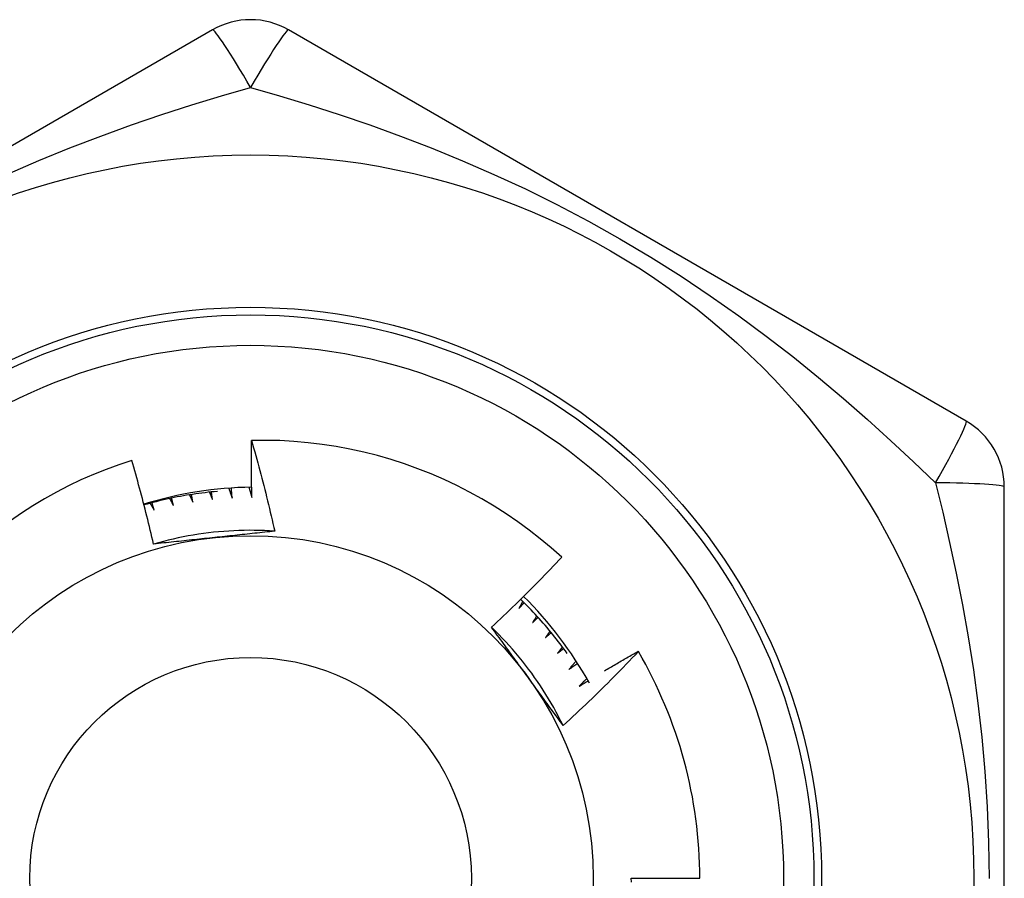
# Model space of a CAD drawing. Header units: inches. Extents: x 3.4 to 82.4, y 3.9 to 45.4.
# Tile 18 of 114: x 9.494 to 9.748, y 9.421 to 9.643. Entities that reach past the tile are written whole.
import ezdxf

# ---------------------------------------------------------------- set-up
doc = ezdxf.new("R2010")
doc.units = ezdxf.units.IN
doc.header["$MEASUREMENT"] = 0
doc.layers.add('Visible Edges(ANSI)', color=7, linetype='Continuous', lineweight=25)
doc.layers.add('Visible Tangent Edges(ANSI)', color=7, linetype='Continuous', lineweight=25)

msp = doc.modelspace()

# ---------------------------------------------------------------- linework, layer by layer
at = {"layer": 'Visible Edges(ANSI)'}
for p, q in [((9.543447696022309, 9.640348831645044), (9.368251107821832, 9.539199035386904)), ((9.738329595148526, 9.539198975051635), (9.563132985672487, 9.640348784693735)), ((9.748172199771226, 9.319851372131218), (9.748172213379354, 9.522150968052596)), ((9.653510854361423, 9.479693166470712), (9.653559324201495, 9.47961033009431)), ((9.651717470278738, 9.421001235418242), (9.669432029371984, 9.421001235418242))]:
    msp.add_line(p, q, dxfattribs=at)
at = {"layer": 'Visible Edges(ANSI)', "flags": 128}
for points in [[(9.553642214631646, 9.519427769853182), (9.553625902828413, 9.520042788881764), (9.55361060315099, 9.520657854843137), (9.553596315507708, 9.521272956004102), (9.553583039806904, 9.521888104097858), (9.553570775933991, 9.522503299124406), (9.553559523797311, 9.523118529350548), (9.553549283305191, 9.52373380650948), (9.553540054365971, 9.524349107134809), (9.553531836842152, 9.524964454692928), (9.553524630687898, 9.525579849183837), (9.55351843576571, 9.526195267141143), (9.553513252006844, 9.526810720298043), (9.553509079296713, 9.527426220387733), (9.55350591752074, 9.528041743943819), (9.553503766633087, 9.5286572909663), (9.553502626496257, 9.529272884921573), (9.55350249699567, 9.529888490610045), (9.55350337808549, 9.530504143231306), (9.553505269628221, 9.531119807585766), (9.553508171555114, 9.531735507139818), (9.553512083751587, 9.532351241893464), (9.553517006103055, 9.53296698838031), (9.553522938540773, 9.533582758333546), (9.553529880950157, 9.534198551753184)], [(9.63375669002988, 9.50400252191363), (9.631016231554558, 9.506439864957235), (9.62820299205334, 9.508786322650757), (9.625319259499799, 9.511040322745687), (9.622367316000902, 9.51320027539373), (9.619349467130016, 9.51526460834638), (9.61626800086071, 9.517231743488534), (9.613125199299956, 9.519100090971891), (9.609923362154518, 9.520868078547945), (9.606664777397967, 9.5225341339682), (9.603351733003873, 9.524096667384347), (9.599986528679, 9.525554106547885), (9.596572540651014, 9.526904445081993), (9.593120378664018, 9.528143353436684), (9.589634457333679, 9.529269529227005), (9.586117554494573, 9.530282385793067), (9.58257244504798, 9.531181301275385), (9.579001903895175, 9.531965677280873), (9.575408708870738, 9.532634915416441), (9.571795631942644, 9.53318841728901), (9.568165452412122, 9.53362554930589), (9.564520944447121, 9.53394574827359), (9.560864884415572, 9.534148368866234), (9.55720004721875, 9.534232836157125), (9.553529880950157, 9.534198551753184)], [(9.553529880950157, 9.534198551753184), (9.553808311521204, 9.533229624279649), (9.554084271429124, 9.532260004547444), (9.55435775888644, 9.531289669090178), (9.554628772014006, 9.530318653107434), (9.554897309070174, 9.529346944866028), (9.55516336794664, 9.528374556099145), (9.555426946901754, 9.527401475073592), (9.555688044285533, 9.526427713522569), (9.55594666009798, 9.525453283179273), (9.556202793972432, 9.524478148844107), (9.556456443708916, 9.52350233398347), (9.556707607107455, 9.52252585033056), (9.556956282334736, 9.521548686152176), (9.557202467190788, 9.52057085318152), (9.55744615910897, 9.519592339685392), (9.557687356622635, 9.518613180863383), (9.557926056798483, 9.517633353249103), (9.558162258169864, 9.516652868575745), (9.558395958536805, 9.51567173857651), (9.558627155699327, 9.514689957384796), (9.558855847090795, 9.513707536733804), (9.559082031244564, 9.512724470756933), (9.559305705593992, 9.51174077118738), (9.559526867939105, 9.510756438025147)], [(9.52257749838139, 9.529043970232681), (9.519237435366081, 9.527935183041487), (9.51593058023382, 9.526720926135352), (9.512659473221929, 9.525401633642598), (9.509430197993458, 9.523979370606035), (9.506251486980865, 9.52245803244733), (9.503125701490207, 9.520839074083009), (9.500055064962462, 9.519123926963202), (9.49704180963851, 9.517313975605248), (9.494088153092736, 9.515410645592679), (9.491196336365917, 9.51341533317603)], [(9.528209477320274, 9.507406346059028), (9.528000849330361, 9.50831491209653), (9.52778994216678, 9.50922289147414), (9.527576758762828, 9.510130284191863), (9.527361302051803, 9.511037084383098), (9.527143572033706, 9.511943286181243), (9.526923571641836, 9.512848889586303), (9.526701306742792, 9.513753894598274), (9.526476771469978, 9.514658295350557), (9.526249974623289, 9.51556208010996), (9.526020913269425, 9.516465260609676), (9.525789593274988, 9.517367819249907), (9.525556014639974, 9.518269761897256), (9.525320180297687, 9.519171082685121), (9.525082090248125, 9.520071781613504), (9.524841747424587, 9.520971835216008), (9.52459915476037, 9.521871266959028), (9.524354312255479, 9.52277006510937), (9.524107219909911, 9.523668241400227), (9.523857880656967, 9.524565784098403), (9.523606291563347, 9.5254626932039), (9.52335245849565, 9.526358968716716), (9.523096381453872, 9.52725461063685), (9.52283806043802, 9.528149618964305), (9.52257749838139, 9.529043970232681)], [(9.54471857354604, 9.521028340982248), (9.543916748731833, 9.520956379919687), (9.54311552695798, 9.520878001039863), (9.542314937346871, 9.520793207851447), (9.541515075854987, 9.52070197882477), (9.540715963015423, 9.520604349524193), (9.53991765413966, 9.520500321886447), (9.539120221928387, 9.520389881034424), (9.5383236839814, 9.520273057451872), (9.537528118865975, 9.520149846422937), (9.536733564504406, 9.520020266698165), (9.535940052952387, 9.51988432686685), (9.535147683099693, 9.519742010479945), (9.534356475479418, 9.519593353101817), (9.533566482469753, 9.519438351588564), (9.532777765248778, 9.519277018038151), (9.53199036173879, 9.519109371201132), (9.531204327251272, 9.518935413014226), (9.530419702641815, 9.518755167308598), (9.529636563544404, 9.518568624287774), (9.528854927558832, 9.5183758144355), (9.52807487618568, 9.51817673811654), (9.527296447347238, 9.517971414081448), (9.526519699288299, 9.517759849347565), (9.52574464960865, 9.517542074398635)], [(9.543436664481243, 9.51893393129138), (9.543425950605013, 9.519015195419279), (9.543415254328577, 9.519096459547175), (9.54340457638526, 9.51917772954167), (9.543393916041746, 9.519259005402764), (9.543383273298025, 9.51934027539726), (9.5433726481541, 9.519421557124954), (9.543362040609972, 9.519502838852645), (9.543351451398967, 9.51958411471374), (9.543340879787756, 9.519665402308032), (9.543330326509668, 9.519746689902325), (9.543319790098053, 9.519827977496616), (9.543309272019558, 9.519909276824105), (9.543298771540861, 9.519990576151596), (9.54328828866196, 9.520071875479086), (9.543277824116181, 9.520153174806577), (9.543267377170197, 9.520234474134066), (9.543256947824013, 9.520315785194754), (9.543246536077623, 9.520397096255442), (9.543236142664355, 9.520478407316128), (9.543225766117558, 9.520559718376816), (9.543215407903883, 9.520641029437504), (9.543205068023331, 9.520722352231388), (9.54319474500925, 9.520803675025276), (9.543184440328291, 9.520884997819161)], [(9.547647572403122, 9.521860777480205), (9.547684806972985, 9.521754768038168), (9.547722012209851, 9.521648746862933), (9.5477591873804, 9.521542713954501), (9.547796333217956, 9.521436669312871), (9.547833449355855, 9.521330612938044), (9.547870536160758, 9.521224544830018), (9.547907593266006, 9.521118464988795), (9.547944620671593, 9.521012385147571), (9.547981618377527, 9.520906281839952), (9.548018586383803, 9.520800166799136), (9.548055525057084, 9.520694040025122), (9.548092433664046, 9.52058790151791), (9.548129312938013, 9.520481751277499), (9.548166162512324, 9.520375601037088), (9.548202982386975, 9.520269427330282), (9.548239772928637, 9.52016324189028), (9.548276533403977, 9.52005704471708), (9.548313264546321, 9.519950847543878), (9.548349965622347, 9.51984462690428), (9.548386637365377, 9.519738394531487), (9.548423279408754, 9.519632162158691), (9.54845989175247, 9.519525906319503), (9.548496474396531, 9.519419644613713), (9.548533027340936, 9.519313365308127)], [(9.548533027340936, 9.519313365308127), (9.548524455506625, 9.519421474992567), (9.548515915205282, 9.519529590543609), (9.548507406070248, 9.51963770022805), (9.548498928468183, 9.519745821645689), (9.548490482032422, 9.519853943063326), (9.548482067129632, 9.519962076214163), (9.548473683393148, 9.520070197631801), (9.54846533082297, 9.520178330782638), (9.548457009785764, 9.520286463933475), (9.548448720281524, 9.520394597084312), (9.548440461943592, 9.520502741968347), (9.548432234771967, 9.520610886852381), (9.54842403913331, 9.520719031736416), (9.548415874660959, 9.52082717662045), (9.54840774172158, 9.520935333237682), (9.548399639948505, 9.521043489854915), (9.548391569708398, 9.521151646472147), (9.548383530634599, 9.521259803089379), (9.548375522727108, 9.521367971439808), (9.548367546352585, 9.521476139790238), (9.54835960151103, 9.52158430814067), (9.548351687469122, 9.521692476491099), (9.548343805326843, 9.521800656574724), (9.54833595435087, 9.521908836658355)], [(9.552864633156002, 9.522104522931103), (9.552897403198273, 9.521993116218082), (9.552930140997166, 9.521881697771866), (9.552962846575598, 9.52177026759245), (9.552995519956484, 9.521658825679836), (9.553028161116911, 9.521547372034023), (9.55306077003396, 9.521435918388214), (9.55309334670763, 9.521324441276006), (9.553125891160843, 9.5212129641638), (9.553158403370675, 9.521101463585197), (9.55319088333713, 9.520989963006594), (9.55322333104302, 9.520878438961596), (9.55325574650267, 9.520766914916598), (9.5532881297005, 9.520655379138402), (9.553320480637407, 9.520543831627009), (9.553352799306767, 9.520432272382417), (9.553385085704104, 9.520320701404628), (9.55341733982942, 9.520209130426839), (9.553449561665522, 9.520097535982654), (9.553481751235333, 9.519985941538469), (9.553513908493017, 9.519874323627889), (9.553546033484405, 9.519762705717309), (9.553578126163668, 9.519651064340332), (9.55361018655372, 9.519539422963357), (9.553642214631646, 9.519427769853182)], [(9.53237451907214, 9.519192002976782), (9.5324148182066, 9.519116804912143), (9.532455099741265, 9.519041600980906), (9.532495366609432, 9.518966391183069), (9.532535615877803, 9.518891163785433), (9.532575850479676, 9.518815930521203), (9.53261607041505, 9.518740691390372), (9.53265627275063, 9.518665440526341), (9.532696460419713, 9.518590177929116), (9.532736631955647, 9.51851490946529), (9.532776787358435, 9.518439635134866), (9.532816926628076, 9.518364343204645), (9.53285704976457, 9.518289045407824), (9.532897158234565, 9.518213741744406), (9.532937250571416, 9.51813842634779), (9.53297732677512, 9.518063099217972), (9.533017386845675, 9.51798776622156), (9.533057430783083, 9.51791242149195), (9.533097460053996, 9.51783707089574), (9.53313747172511, 9.517761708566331), (9.533177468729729, 9.517686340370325), (9.5332174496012, 9.51761096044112), (9.533257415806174, 9.517535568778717), (9.53329736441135, 9.517460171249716), (9.53333729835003, 9.517384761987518)], [(9.53333729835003, 9.517384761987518), (9.533318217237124, 9.517464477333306), (9.533299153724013, 9.517544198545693), (9.5332801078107, 9.51762392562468), (9.533261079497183, 9.517703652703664), (9.533242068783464, 9.517783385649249), (9.53322307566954, 9.517863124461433), (9.533204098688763, 9.517942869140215), (9.533185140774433, 9.518022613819), (9.533166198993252, 9.51810236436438), (9.533147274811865, 9.51818212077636), (9.533128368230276, 9.51826188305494), (9.533109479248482, 9.51834164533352), (9.533090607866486, 9.518421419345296), (9.533071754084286, 9.518501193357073), (9.533052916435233, 9.518580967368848), (9.533034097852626, 9.518660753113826), (9.533015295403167, 9.5187405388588), (9.532996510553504, 9.518820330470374), (9.53297774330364, 9.518900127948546), (9.53295899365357, 9.51897992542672), (9.532940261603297, 9.519059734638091), (9.532921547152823, 9.51913954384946), (9.532902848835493, 9.51921935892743), (9.53288416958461, 9.5192991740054)], [(9.5374991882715, 9.520145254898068), (9.537535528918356, 9.520068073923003), (9.537571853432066, 9.519990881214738), (9.537608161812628, 9.519913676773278), (9.537644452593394, 9.519836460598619), (9.537680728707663, 9.51975924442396), (9.537716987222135, 9.519682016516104), (9.53775323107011, 9.519604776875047), (9.537789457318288, 9.519527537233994), (9.537825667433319, 9.519450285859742), (9.537861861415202, 9.519373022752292), (9.53789803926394, 9.519295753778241), (9.53793420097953, 9.519218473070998), (9.537970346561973, 9.519141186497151), (9.53800647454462, 9.519063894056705), (9.538042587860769, 9.518986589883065), (9.53807868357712, 9.518909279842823), (9.538114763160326, 9.518831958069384), (9.538150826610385, 9.518754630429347), (9.538186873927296, 9.51867729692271), (9.53822290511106, 9.518599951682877), (9.53825892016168, 9.518522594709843), (9.538294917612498, 9.518445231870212), (9.538330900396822, 9.518367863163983), (9.53836686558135, 9.518290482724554)], [(9.53836686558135, 9.518290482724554), (9.538351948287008, 9.518371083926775), (9.538337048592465, 9.518451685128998), (9.538322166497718, 9.518532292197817), (9.538307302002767, 9.518612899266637), (9.538292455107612, 9.518693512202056), (9.538277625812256, 9.518774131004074), (9.538262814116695, 9.518854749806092), (9.53824802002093, 9.51893537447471), (9.538233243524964, 9.519015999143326), (9.538218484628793, 9.519096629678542), (9.538203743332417, 9.519177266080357), (9.538189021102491, 9.519257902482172), (9.53817431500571, 9.519338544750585), (9.538159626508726, 9.519419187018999), (9.53814495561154, 9.519499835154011), (9.53813030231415, 9.519580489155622), (9.538115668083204, 9.519661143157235), (9.538101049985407, 9.519741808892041), (9.538086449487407, 9.519822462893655), (9.538071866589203, 9.519903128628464), (9.538057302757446, 9.519983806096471), (9.538042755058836, 9.520064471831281), (9.538028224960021, 9.520145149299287), (9.538013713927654, 9.520225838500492)], [(9.54266642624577, 9.520831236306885), (9.54269871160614, 9.520752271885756), (9.542730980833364, 9.520673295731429), (9.54276323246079, 9.520594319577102), (9.54279546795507, 9.520515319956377), (9.542827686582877, 9.520436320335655), (9.542859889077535, 9.520357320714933), (9.542892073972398, 9.52027830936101), (9.542924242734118, 9.520199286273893), (9.542956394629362, 9.520120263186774), (9.542988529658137, 9.52004121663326), (9.543020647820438, 9.519962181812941), (9.543052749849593, 9.519883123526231), (9.54308483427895, 9.51980406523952), (9.54311690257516, 9.519725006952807), (9.5431489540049, 9.5196459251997), (9.543180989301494, 9.519566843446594), (9.543213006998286, 9.519487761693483), (9.543245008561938, 9.51940866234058), (9.543276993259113, 9.519329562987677), (9.543308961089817, 9.519250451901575), (9.54334091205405, 9.519171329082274), (9.543372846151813, 9.519092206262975), (9.543404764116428, 9.519013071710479), (9.543436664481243, 9.51893393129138)], [(9.52730623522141, 9.517974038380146), (9.527350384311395, 9.517901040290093), (9.527394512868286, 9.517828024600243), (9.527438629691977, 9.517755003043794), (9.527482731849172, 9.517681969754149), (9.52752681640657, 9.5176089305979), (9.527570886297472, 9.51753587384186), (9.527614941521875, 9.51746281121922), (9.527658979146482, 9.51738974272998), (9.52770300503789, 9.517316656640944), (9.527747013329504, 9.517243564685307), (9.527791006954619, 9.517170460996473), (9.527834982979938, 9.517097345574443), (9.527878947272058, 9.517024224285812), (9.527922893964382, 9.516951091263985), (9.527966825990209, 9.51687794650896), (9.528010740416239, 9.516804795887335), (9.52805464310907, 9.516731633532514), (9.528098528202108, 9.516658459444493), (9.528142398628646, 9.516585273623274), (9.528186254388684, 9.516512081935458), (9.52823009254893, 9.516438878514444), (9.528273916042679, 9.51636566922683), (9.528317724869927, 9.51629244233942), (9.528361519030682, 9.516219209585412)], [(9.528361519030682, 9.516219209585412), (9.528338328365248, 9.516297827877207), (9.52831515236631, 9.5163764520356), (9.528291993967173, 9.516455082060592), (9.52826885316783, 9.516533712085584), (9.528245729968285, 9.516612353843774), (9.528222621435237, 9.516690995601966), (9.528199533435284, 9.516769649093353), (9.528176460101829, 9.516848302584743), (9.528153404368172, 9.51692696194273), (9.52813036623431, 9.517005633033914), (9.528107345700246, 9.517084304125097), (9.528084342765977, 9.517162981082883), (9.528061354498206, 9.517241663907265), (9.528038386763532, 9.517320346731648), (9.528015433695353, 9.517399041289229), (9.527992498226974, 9.517477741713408), (9.52796958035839, 9.517556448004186), (9.5279466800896, 9.517635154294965), (9.52792379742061, 9.517713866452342), (9.527900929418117, 9.517792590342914), (9.52787808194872, 9.51787131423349), (9.52785524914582, 9.517950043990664), (9.527832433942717, 9.518028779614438), (9.52780963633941, 9.51810752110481)], [(9.559526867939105, 9.510756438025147), (9.55821027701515, 9.510838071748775), (9.556892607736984, 9.510900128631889), (9.555574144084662, 9.510942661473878), (9.554255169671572, 9.510965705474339), (9.552935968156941, 9.51096931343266), (9.55161682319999, 9.51095353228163), (9.550298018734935, 9.510918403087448), (9.548979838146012, 9.510863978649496), (9.547662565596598, 9.51079030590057), (9.54634648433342, 9.51069742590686), (9.54503187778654, 9.51058538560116), (9.543719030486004, 9.510454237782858), (9.542408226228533, 9.510304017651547), (9.5410997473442, 9.510134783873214), (9.539793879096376, 9.50994657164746), (9.538490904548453, 9.509739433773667), (9.537191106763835, 9.50951341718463), (9.535894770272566, 9.50926856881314), (9.53460217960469, 9.509004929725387), (9.533313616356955, 9.508722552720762), (9.532029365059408, 9.508421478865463), (9.530749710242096, 9.508101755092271), (9.529474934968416, 9.507763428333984), (9.528205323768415, 9.507406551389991)], [(9.559526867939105, 9.510756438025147), (9.558885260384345, 9.510685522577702), (9.558243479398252, 9.510614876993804), (9.557601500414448, 9.51054448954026), (9.556959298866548, 9.510474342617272), (9.55631685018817, 9.51040441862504), (9.555674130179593, 9.510334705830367), (9.555031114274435, 9.510265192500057), (9.554387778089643, 9.510195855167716), (9.553744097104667, 9.510126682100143), (9.553100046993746, 9.51005766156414), (9.552455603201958, 9.509988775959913), (9.551810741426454, 9.509920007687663), (9.551165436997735, 9.509851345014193), (9.550519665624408, 9.509782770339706), (9.549873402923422, 9.509714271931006), (9.549226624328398, 9.509645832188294), (9.54857930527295, 9.509577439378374), (9.547931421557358, 9.509509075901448), (9.5472829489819, 9.50944072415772), (9.546633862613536, 9.509372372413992), (9.545984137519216, 9.509304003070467), (9.54533375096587, 9.509235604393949), (9.544682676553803, 9.509167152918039), (9.544030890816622, 9.50909864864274)], [(9.544030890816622, 9.50909864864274), (9.543366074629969, 9.5090287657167), (9.542701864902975, 9.50895893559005), (9.542038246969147, 9.508889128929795), (9.541375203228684, 9.508819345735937), (9.540712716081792, 9.508749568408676), (9.540050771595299, 9.50867977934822), (9.539389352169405, 9.508609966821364), (9.538728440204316, 9.50854011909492), (9.538068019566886, 9.508470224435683), (9.537408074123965, 9.508400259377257), (9.536748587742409, 9.508330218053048), (9.536089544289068, 9.508260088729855), (9.535430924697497, 9.508189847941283), (9.534772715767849, 9.508119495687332), (9.534114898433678, 9.508049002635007), (9.533457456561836, 9.507978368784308), (9.532800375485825, 9.50790757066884), (9.532143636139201, 9.507836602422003), (9.531487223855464, 9.507765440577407), (9.530831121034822, 9.507694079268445), (9.53017531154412, 9.507622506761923), (9.52951977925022, 9.507550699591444), (9.52886450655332, 9.507478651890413), (9.528209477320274, 9.507406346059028)], [(9.615578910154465, 9.485924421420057), (9.616361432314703, 9.486652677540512), (9.617141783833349, 9.487383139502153), (9.617919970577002, 9.488115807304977), (9.618695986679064, 9.488850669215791), (9.619469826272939, 9.48958773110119), (9.62024149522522, 9.490326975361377), (9.621010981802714, 9.491068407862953), (9.621778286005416, 9.491812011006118), (9.622543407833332, 9.492557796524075), (9.62330633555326, 9.493305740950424), (9.6240670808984, 9.494055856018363), (9.62482562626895, 9.494808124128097), (9.625581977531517, 9.495562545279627), (9.626336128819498, 9.496319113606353), (9.627088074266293, 9.497077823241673), (9.627837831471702, 9.497838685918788), (9.628585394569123, 9.4986016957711), (9.62933075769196, 9.49936684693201), (9.630073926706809, 9.500134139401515), (9.630814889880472, 9.500903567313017), (9.63155365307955, 9.50167511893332), (9.632290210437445, 9.502448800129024), (9.633024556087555, 9.503224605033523), (9.63375669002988, 9.50400252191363)], [(9.635130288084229, 9.479148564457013), (9.63468259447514, 9.479773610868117), (9.63423009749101, 9.48039521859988), (9.633772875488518, 9.481013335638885), (9.633310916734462, 9.481627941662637), (9.632844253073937, 9.482238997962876), (9.63237295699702, 9.48284644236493), (9.631897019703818, 9.483450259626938), (9.631416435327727, 9.484050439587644), (9.630931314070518, 9.484646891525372), (9.630441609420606, 9.485239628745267), (9.629947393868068, 9.48582858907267), (9.629448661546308, 9.486413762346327), (9.628945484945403, 9.486995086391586), (9.628437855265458, 9.48757254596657), (9.627925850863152, 9.488146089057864), (9.627409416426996, 9.488715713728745), (9.62688867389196, 9.489281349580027), (9.626363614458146, 9.489842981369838), (9.625834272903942, 9.49040057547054), (9.625300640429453, 9.490954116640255), (9.624762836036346, 9.491503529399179), (9.624220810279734, 9.492048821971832), (9.623674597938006, 9.492589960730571), (9.623124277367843, 9.493126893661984)], [(9.62366215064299, 9.492602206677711), (9.623621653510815, 9.492527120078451), (9.623581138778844, 9.492452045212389), (9.62354060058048, 9.492376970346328), (9.623500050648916, 9.492301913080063), (9.623459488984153, 9.492226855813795), (9.623418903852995, 9.49215181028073), (9.623378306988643, 9.49207677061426), (9.62333769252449, 9.492001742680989), (9.623297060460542, 9.491926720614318), (9.623256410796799, 9.491851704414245), (9.623215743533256, 9.49177669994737), (9.623175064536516, 9.491701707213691), (9.623134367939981, 9.491626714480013), (9.623093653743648, 9.491551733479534), (9.623052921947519, 9.491476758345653), (9.623012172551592, 9.49140179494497), (9.62297141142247, 9.491326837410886), (9.622930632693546, 9.49125189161), (9.622889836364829, 9.491176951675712), (9.622849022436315, 9.491102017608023), (9.622808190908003, 9.491027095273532), (9.622767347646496, 9.49095217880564), (9.62272648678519, 9.490877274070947), (9.622685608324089, 9.490802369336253)], [(9.622685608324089, 9.490802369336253), (9.622741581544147, 9.490862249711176), (9.622797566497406, 9.4909221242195), (9.62285356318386, 9.490981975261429), (9.62290957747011, 9.49104182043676), (9.622965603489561, 9.491101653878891), (9.623021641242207, 9.491161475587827), (9.623077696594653, 9.491221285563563), (9.623133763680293, 9.491281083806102), (9.623189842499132, 9.491340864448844), (9.62324593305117, 9.491400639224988), (9.623302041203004, 9.491460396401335), (9.623358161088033, 9.49152014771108), (9.623414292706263, 9.491579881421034), (9.623470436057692, 9.491639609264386), (9.623526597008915, 9.49169931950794), (9.623582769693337, 9.491759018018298), (9.623638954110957, 9.491818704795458), (9.623695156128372, 9.49187837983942), (9.623751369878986, 9.491938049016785), (9.623807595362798, 9.49199770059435), (9.623863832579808, 9.49205734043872), (9.623920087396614, 9.49211696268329), (9.623976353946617, 9.492176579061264), (9.624032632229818, 9.492236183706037)], [(9.627283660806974, 9.488853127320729), (9.627239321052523, 9.488780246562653), (9.627194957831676, 9.488707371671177), (9.627150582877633, 9.488634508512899), (9.627106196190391, 9.48856165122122), (9.627061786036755, 9.488488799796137), (9.62701736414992, 9.488415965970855), (9.626972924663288, 9.48834313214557), (9.62692846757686, 9.488270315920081), (9.626883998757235, 9.488197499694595), (9.626839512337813, 9.488124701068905), (9.626795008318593, 9.488051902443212), (9.626750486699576, 9.487979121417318), (9.626705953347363, 9.487906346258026), (9.626661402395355, 9.487833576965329), (9.626616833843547, 9.48776081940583), (9.626572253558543, 9.487688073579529), (9.62652765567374, 9.487615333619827), (9.626483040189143, 9.487542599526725), (9.626438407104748, 9.487469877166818), (9.626393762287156, 9.487397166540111), (9.626349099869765, 9.487324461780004), (9.62630441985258, 9.487251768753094), (9.626259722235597, 9.487179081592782), (9.626215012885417, 9.487106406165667)], [(9.626215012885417, 9.487106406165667), (9.626274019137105, 9.487163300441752), (9.626333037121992, 9.487220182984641), (9.626392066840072, 9.487277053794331), (9.626451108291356, 9.487333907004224), (9.626510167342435, 9.487390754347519), (9.62656923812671, 9.487447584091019), (9.626628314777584, 9.487504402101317), (9.626687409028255, 9.48756120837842), (9.626746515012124, 9.487618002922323), (9.62680563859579, 9.487674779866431), (9.626864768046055, 9.487731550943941), (9.626923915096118, 9.487788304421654), (9.626983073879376, 9.487845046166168), (9.627042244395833, 9.487901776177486), (9.627101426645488, 9.487958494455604), (9.627160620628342, 9.488015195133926), (9.62721983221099, 9.48807188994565), (9.627279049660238, 9.488128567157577), (9.627338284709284, 9.488185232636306), (9.627397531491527, 9.488241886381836), (9.627456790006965, 9.488298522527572), (9.627516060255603, 9.488355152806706), (9.62757534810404, 9.488411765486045), (9.627634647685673, 9.488468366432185)], [(9.634138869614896, 9.460477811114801), (9.633551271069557, 9.461658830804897), (9.632946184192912, 9.462830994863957), (9.632323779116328, 9.463994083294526), (9.631684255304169, 9.465147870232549), (9.631027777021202, 9.466292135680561), (9.630354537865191, 9.467426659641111), (9.629664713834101, 9.46855121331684), (9.628958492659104, 9.469665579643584), (9.62823605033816, 9.47076953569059), (9.627497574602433, 9.471862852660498), (9.626743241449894, 9.47294531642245), (9.625973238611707, 9.474016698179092), (9.625187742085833, 9.475076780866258), (9.624386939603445, 9.476125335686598), (9.623571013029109, 9.477162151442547), (9.622740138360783, 9.478186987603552), (9.621894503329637, 9.479199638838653), (9.621034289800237, 9.48019987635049), (9.62015967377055, 9.481187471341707), (9.619270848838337, 9.482162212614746), (9.61836798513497, 9.48312386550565), (9.617451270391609, 9.48407221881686), (9.616520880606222, 9.485007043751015), (9.61557700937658, 9.485928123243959)], [(9.624955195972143, 9.473068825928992), (9.624562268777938, 9.47360963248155), (9.62416968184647, 9.474149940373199), (9.623777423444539, 9.474689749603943), (9.62338547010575, 9.47522907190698), (9.622993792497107, 9.475767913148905), (9.62260238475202, 9.476306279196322), (9.622211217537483, 9.476844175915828), (9.621820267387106, 9.477381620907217), (9.621429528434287, 9.477918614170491), (9.621038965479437, 9.47845516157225), (9.620648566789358, 9.478991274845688), (9.62025830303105, 9.479526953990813), (9.619868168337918, 9.480062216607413), (9.61947813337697, 9.480597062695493), (9.619088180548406, 9.481131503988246), (9.618698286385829, 9.481665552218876), (9.618308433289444, 9.482199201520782), (9.617918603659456, 9.482732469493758), (9.61752876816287, 9.483265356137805), (9.617138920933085, 9.483797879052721), (9.61674902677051, 9.484330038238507), (9.616359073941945, 9.484861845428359), (9.615969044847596, 9.485393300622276), (9.615578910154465, 9.485924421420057)], [(9.630705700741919, 9.484921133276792), (9.630657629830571, 9.484850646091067), (9.630609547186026, 9.484780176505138), (9.630561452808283, 9.484709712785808), (9.630513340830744, 9.484639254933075), (9.630465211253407, 9.484568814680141), (9.630417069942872, 9.484498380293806), (9.630368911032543, 9.484427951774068), (9.630320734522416, 9.484357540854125), (9.63027254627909, 9.484287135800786), (9.630224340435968, 9.484216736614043), (9.630176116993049, 9.484146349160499), (9.630127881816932, 9.484075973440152), (9.630079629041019, 9.484005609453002), (9.630031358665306, 9.483935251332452), (9.6299830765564, 9.483864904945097), (9.629934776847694, 9.483794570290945), (9.629886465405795, 9.483724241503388), (9.629838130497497, 9.483653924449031), (9.629789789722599, 9.48358361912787), (9.629741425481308, 9.483513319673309), (9.629693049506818, 9.483443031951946), (9.62964465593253, 9.48337275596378), (9.629596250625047, 9.483302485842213), (9.629547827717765, 9.483232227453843)], [(9.629547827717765, 9.483232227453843), (9.629609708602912, 9.48328598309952), (9.629671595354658, 9.483339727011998), (9.6297334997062, 9.483393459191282), (9.62979541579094, 9.483447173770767), (9.629857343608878, 9.483500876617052), (9.629919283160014, 9.483554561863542), (9.629981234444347, 9.483608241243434), (9.630043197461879, 9.483661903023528), (9.630105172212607, 9.483715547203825), (9.630167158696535, 9.483769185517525), (9.630229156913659, 9.483822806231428), (9.63029116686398, 9.483876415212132), (9.630353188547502, 9.48393001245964), (9.630415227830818, 9.483983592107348), (9.630477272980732, 9.484037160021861), (9.630539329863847, 9.484090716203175), (9.630601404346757, 9.484144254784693), (9.630663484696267, 9.484197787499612), (9.630725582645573, 9.484251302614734), (9.630787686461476, 9.48430480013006), (9.630849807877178, 9.484358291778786), (9.630911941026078, 9.484411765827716), (9.630974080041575, 9.484465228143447), (9.63103623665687, 9.484518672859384)], [(9.633919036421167, 9.480816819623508), (9.633867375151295, 9.480748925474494), (9.633815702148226, 9.480681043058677), (9.633764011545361, 9.480613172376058), (9.633712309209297, 9.480545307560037), (9.633660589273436, 9.480477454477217), (9.63360885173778, 9.480409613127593), (9.633557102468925, 9.480341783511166), (9.633505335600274, 9.480273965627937), (9.633453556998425, 9.480206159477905), (9.63340176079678, 9.480138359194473), (9.633349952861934, 9.48007057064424), (9.633298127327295, 9.480002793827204), (9.633246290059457, 9.479935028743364), (9.633194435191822, 9.479867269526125), (9.63314256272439, 9.479799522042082), (9.63309067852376, 9.479731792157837), (9.633038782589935, 9.479664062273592), (9.63298686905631, 9.479596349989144), (9.63293493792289, 9.479528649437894), (9.632882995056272, 9.479460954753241), (9.632831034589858, 9.479393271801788), (9.632779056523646, 9.47932560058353), (9.632727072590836, 9.479257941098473), (9.632675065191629, 9.47919029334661)], [(9.632675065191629, 9.47919029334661), (9.632739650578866, 9.479240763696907), (9.632804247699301, 9.479291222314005), (9.632868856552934, 9.479341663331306), (9.632933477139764, 9.47939209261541), (9.632998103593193, 9.479442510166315), (9.63306274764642, 9.479492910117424), (9.633127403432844, 9.479543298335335), (9.633192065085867, 9.479593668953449), (9.633256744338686, 9.479644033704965), (9.633321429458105, 9.479694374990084), (9.633386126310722, 9.479744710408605), (9.633450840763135, 9.47979502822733), (9.633515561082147, 9.479845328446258), (9.633580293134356, 9.479895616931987), (9.633645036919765, 9.47994589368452), (9.63370979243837, 9.479996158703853), (9.633774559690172, 9.48004640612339), (9.633839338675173, 9.48009663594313), (9.633904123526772, 9.480146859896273), (9.63396892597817, 9.480197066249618), (9.634033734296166, 9.480247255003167), (9.634098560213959, 9.480297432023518), (9.63416339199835, 9.48034759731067), (9.634228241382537, 9.480397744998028)], [(9.653559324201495, 9.47961033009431), (9.652776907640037, 9.478786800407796), (9.651992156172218, 9.477965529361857), (9.651205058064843, 9.477146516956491), (9.650415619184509, 9.476329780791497), (9.649623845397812, 9.475515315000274), (9.648829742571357, 9.474703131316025), (9.648033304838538, 9.473893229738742), (9.647234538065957, 9.47308561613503), (9.646433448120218, 9.472280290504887), (9.645630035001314, 9.47147727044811), (9.64482429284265, 9.470676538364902), (9.644016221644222, 9.469878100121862), (9.643205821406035, 9.469081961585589), (9.642393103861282, 9.468288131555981), (9.641578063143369, 9.46749661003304), (9.640760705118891, 9.46670740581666), (9.639941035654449, 9.465920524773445), (9.639119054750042, 9.46513596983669), (9.638294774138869, 9.464353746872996), (9.637468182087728, 9.463573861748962), (9.636639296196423, 9.462796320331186), (9.635808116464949, 9.462021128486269), (9.634974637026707, 9.461248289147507), (9.634138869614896, 9.460477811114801)], [(9.64481075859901, 9.474645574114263), (9.645170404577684, 9.474860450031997), (9.645530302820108, 9.475074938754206), (9.645890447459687, 9.47528902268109), (9.646250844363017, 9.475502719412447), (9.6466114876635, 9.47571601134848), (9.646972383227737, 9.475928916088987), (9.647333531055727, 9.476141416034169), (9.64769492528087, 9.476353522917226), (9.648056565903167, 9.476565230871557), (9.648418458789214, 9.476776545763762), (9.648780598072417, 9.476987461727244), (9.649142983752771, 9.477197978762), (9.64950562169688, 9.47740810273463), (9.649868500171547, 9.477617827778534), (9.650231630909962, 9.477827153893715), (9.65059500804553, 9.47803608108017), (9.650958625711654, 9.478244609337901), (9.651322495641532, 9.478452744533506), (9.651686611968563, 9.478660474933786), (9.652050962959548, 9.478867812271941), (9.652415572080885, 9.47907475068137), (9.652780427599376, 9.479281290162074), (9.653145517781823, 9.479487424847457), (9.653510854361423, 9.479693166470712)], [(9.637462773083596, 9.477200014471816), (9.63738500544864, 9.477107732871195), (9.637307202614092, 9.477015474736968), (9.63722937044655, 9.47692323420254), (9.637151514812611, 9.476831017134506), (9.637073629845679, 9.476738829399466), (9.636995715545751, 9.476646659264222), (9.636917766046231, 9.476554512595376), (9.636839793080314, 9.476462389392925), (9.636761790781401, 9.476370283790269), (9.636683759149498, 9.47627820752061), (9.636605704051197, 9.476186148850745), (9.636527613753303, 9.476094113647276), (9.636449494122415, 9.476002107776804), (9.636371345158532, 9.475910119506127), (9.636293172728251, 9.475818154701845), (9.636214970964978, 9.47572620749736), (9.636136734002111, 9.47563428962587), (9.636058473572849, 9.475542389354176), (9.635980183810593, 9.475450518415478), (9.635901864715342, 9.475358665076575), (9.635823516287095, 9.475266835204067), (9.635745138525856, 9.475175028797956), (9.635666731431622, 9.47508324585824), (9.635588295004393, 9.47499148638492)], [(9.635588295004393, 9.47499148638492), (9.635682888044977, 9.475057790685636), (9.635777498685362, 9.475124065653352), (9.63587213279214, 9.47519031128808), (9.635966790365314, 9.475256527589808), (9.636061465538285, 9.475322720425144), (9.636156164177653, 9.475388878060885), (9.636250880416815, 9.475455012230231), (9.636345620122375, 9.475521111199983), (9.63644037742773, 9.47558718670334), (9.63653515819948, 9.4756532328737), (9.636629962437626, 9.475719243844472), (9.636724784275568, 9.475785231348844), (9.63681962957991, 9.475851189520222), (9.636914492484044, 9.475917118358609), (9.637009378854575, 9.475983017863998), (9.637104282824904, 9.476048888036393), (9.637199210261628, 9.476114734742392), (9.637294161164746, 9.4761805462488), (9.637389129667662, 9.476246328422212), (9.637484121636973, 9.476312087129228), (9.637579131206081, 9.476377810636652), (9.637674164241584, 9.47644351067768), (9.637769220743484, 9.476509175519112), (9.63786429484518, 9.476574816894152)], [(9.634138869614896, 9.460477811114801), (9.633756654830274, 9.460998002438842), (9.633374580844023, 9.461518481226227), (9.63299263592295, 9.462039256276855), (9.63261078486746, 9.462560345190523), (9.632229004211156, 9.463081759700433), (9.631847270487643, 9.463603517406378), (9.631465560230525, 9.464125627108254), (9.63108384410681, 9.464648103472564), (9.630702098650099, 9.465170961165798), (9.630320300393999, 9.465694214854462), (9.629938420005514, 9.466217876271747), (9.629556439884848, 9.466741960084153), (9.629174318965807, 9.467266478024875), (9.628792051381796, 9.467791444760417), (9.628409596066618, 9.468316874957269), (9.628026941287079, 9.46884278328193), (9.627644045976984, 9.4693691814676), (9.627260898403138, 9.469896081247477), (9.626877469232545, 9.470423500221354), (9.626493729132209, 9.470951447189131), (9.626109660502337, 9.471479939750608), (9.625725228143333, 9.472008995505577), (9.6253404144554, 9.47253862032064), (9.624955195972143, 9.473068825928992)], [(9.640210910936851, 9.472696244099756), (9.640130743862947, 9.472610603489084), (9.64005054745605, 9.472524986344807), (9.639970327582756, 9.472439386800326), (9.639890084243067, 9.472353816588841), (9.639809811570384, 9.472268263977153), (9.639729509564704, 9.47218273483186), (9.639649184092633, 9.472097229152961), (9.639568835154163, 9.47201174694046), (9.6394884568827, 9.471926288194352), (9.639408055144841, 9.471840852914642), (9.639327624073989, 9.471755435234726), (9.63924716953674, 9.471670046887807), (9.639166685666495, 9.471584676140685), (9.639086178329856, 9.471499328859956), (9.639005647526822, 9.471414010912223), (9.638925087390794, 9.471328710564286), (9.638844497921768, 9.471243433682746), (9.638763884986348, 9.471158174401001), (9.638683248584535, 9.471072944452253), (9.638602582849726, 9.470987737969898), (9.638521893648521, 9.47090254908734), (9.638441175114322, 9.470817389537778), (9.638360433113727, 9.470732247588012), (9.638279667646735, 9.470647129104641)], [(9.638279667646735, 9.470647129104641), (9.63837479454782, 9.470706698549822), (9.638469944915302, 9.47076623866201), (9.638565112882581, 9.470825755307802), (9.638660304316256, 9.470885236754), (9.638755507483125, 9.470944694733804), (9.638850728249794, 9.471004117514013), (9.638945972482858, 9.471063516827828), (9.63904123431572, 9.471122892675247), (9.639136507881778, 9.471182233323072), (9.639231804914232, 9.4712415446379), (9.63932712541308, 9.471300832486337), (9.639422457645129, 9.471360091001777), (9.639517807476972, 9.471419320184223), (9.63961318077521, 9.471478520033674), (9.639708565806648, 9.47153769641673), (9.639803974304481, 9.471596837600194), (9.639899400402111, 9.47165595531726), (9.639994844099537, 9.471715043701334), (9.640090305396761, 9.47177410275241), (9.640185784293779, 9.471833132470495), (9.640281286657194, 9.471892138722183), (9.640376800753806, 9.471951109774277), (9.640472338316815, 9.472010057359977), (9.640567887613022, 9.472068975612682)], [(9.651744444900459, 9.419990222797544), (9.651717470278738, 9.421001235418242)]]:
    msp.add_lwpolyline(points, dxfattribs=at)
at = {"layer": 'Visible Edges(ANSI)'}
for centre, radius in [((9.553290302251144, 9.421001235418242), 0.1870078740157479), ((9.553290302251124, 9.421001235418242), 0.137795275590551), ((9.553290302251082, 9.421001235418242), 0.0885826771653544)]:
    msp.add_circle(centre, radius, dxfattribs=at)
for centre, radius, start, end in [((9.55329030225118, 9.623301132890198), 0.0196850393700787, 60.00000000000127, 119.9999999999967), ((9.72848715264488, 9.522151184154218), 0.0196850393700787, 0, 60.00000000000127), ((9.554848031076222, 9.423699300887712), 0.0984251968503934, 90.73912063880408, 107.2253588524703), ((9.554848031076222, 9.423699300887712), 0.0984251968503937, 29.04507064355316, 45.46917758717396), ((9.553290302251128, 9.421001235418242), 0.1161417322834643, 0, 30.30707566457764)]:
    msp.add_arc(centre, radius, start, end, dxfattribs=at)
at = {"layer": 'Visible Tangent Edges(ANSI)', "flags": 128}
for points in [[(9.49046147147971, 9.603035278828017), (9.498562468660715, 9.606558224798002), (9.506607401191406, 9.609844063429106), (9.514589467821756, 9.612909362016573), (9.522501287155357, 9.61577048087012), (9.53033813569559, 9.618444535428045), (9.538096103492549, 9.620948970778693), (9.545753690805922, 9.623295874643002), (9.553288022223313, 9.625496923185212)], [(9.553292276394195, 9.625497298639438), (9.56081668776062, 9.623299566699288), (9.56846858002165, 9.620954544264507), (9.576233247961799, 9.618447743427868), (9.584094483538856, 9.615765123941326), (9.592029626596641, 9.612894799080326), (9.600028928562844, 9.6098215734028), (9.608085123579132, 9.60652957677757), (9.616191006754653, 9.603002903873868), (9.624339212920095, 9.59922560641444), (9.632512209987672, 9.595186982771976), (9.640672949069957, 9.590893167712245), (9.64878231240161, 9.586353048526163), (9.656780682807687, 9.581592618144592), (9.664587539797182, 9.576665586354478), (9.672160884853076, 9.571610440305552), (9.67949876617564, 9.56644642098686), (9.686601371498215, 9.561192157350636), (9.693472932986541, 9.555865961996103), (9.700123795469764, 9.55048227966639), (9.706564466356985, 9.545055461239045), (9.712805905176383, 9.539599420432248), (9.718856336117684, 9.534130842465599), (9.724716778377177, 9.528673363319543), (9.730387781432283, 9.523251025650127)], [(9.730390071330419, 9.523247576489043), (9.732249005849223, 9.51563244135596), (9.734044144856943, 9.507833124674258), (9.735755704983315, 9.499854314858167), (9.737363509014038, 9.491702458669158), (9.738845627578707, 9.483393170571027), (9.740183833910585, 9.474927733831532), (9.741360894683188, 9.466304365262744), (9.74235944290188, 9.457521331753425), (9.743162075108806, 9.448576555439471), (9.743750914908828, 9.439474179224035), (9.744112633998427, 9.430254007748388), (9.744235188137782, 9.420963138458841)]]:
    msp.add_lwpolyline(points, dxfattribs=at)
at = {"layer": 'Visible Tangent Edges(ANSI)'}
for centre, radius in [((9.55329030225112, 9.421001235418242), 0.1476377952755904), ((9.55329030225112, 9.421001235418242), 0.1456692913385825), ((9.553290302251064, 9.421001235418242), 0.0570866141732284)]:
    msp.add_circle(centre, radius, dxfattribs=at)
for centre, major_axis, ratio, start_param, end_param in [((9.55329030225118, 9.623301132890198), (-0.009842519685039, 0.0170477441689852), 0.0560536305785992, 4.809173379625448, 6.283185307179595), ((9.553290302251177, 9.623301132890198), (0.0098425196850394, 0.017047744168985), 0.0560536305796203, 0, 1.474011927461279), ((9.72848715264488, 9.522151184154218), (0.0098425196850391, 0.0170477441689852), 0.0560536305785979, 4.809173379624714, 6.283185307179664), ((9.72848715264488, 9.522151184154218), (0.0196850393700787, -1e-16), 0.0560536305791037, 0, 1.474011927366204)]:
    msp.add_ellipse(centre, major_axis=major_axis, ratio=ratio, start_param=start_param, end_param=end_param, dxfattribs=at)

doc.saveas('drawing.dxf')
